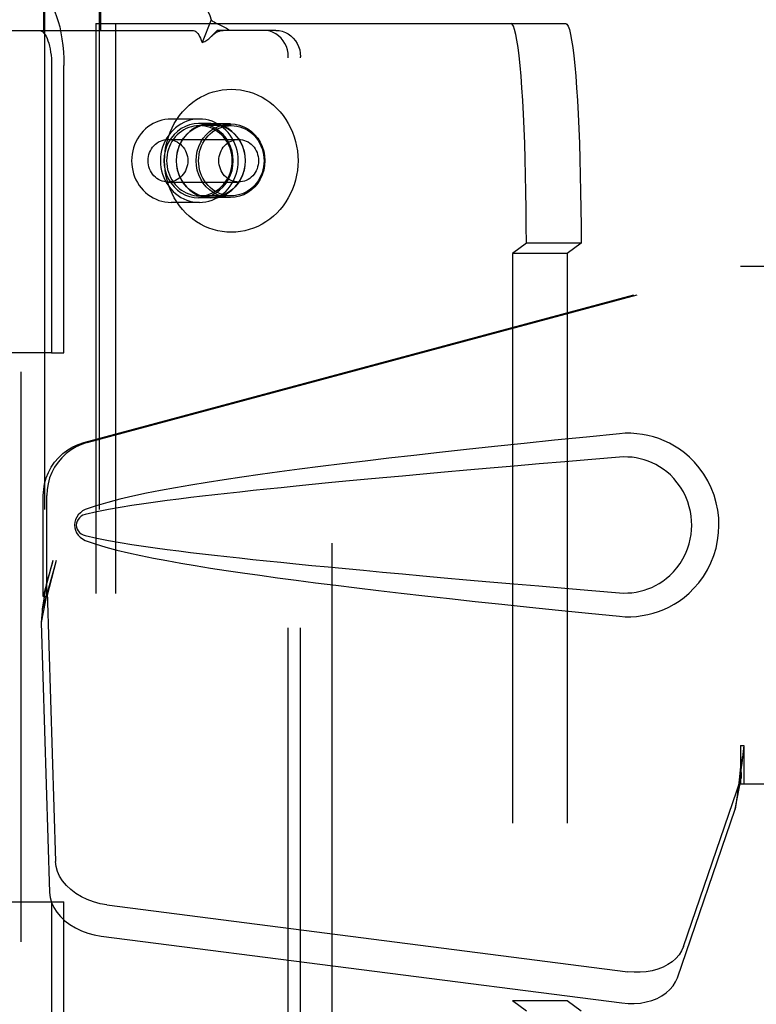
# Model space of a CAD drawing. Header units: inches. Extents: x 0 to 236, y 0 to 153.
# Tile 42 of 95: x 92.9 to 94.58, y 54.1 to 56.34. Entities that reach past the tile are written whole.
import ezdxf

# ---------------------------------------------------------------- set-up
doc = ezdxf.new("R2010")
doc.units = ezdxf.units.IN
doc.header["$LTSCALE"] = 12.986111
doc.header["$MEASUREMENT"] = 0
doc.linetypes.add('HIDDEN', pattern=[0.2, 0.1, -0.1])
doc.layers.add('DEFAULT_2', color=8, linetype='HIDDEN')
doc.layers.add('DOOR_2_ASSEMBLY', color=7, linetype='CONTINUOUS')

msp = doc.modelspace()

# ---------------------------------------------------------------- linework, layer by layer
at = {"layer": 'DEFAULT_2', "color": 8, "linetype": 'HIDDEN'}
for p, q in [((93.6133, 91.5115), (93.6133, 18.5415)), ((92.9581, 56.5257), (92.9581, 53.0565)), ((93.0831, 56.5257), (93.0831, 53.0565)), ((92.9556, 56.3965), (92.9556, 56.3185)), ((93.0856, 56.3965), (93.0856, 56.3185)), ((93.3385, 56.3423), (93.3174, 56.291)), ((92.8148, 56.3185), (93.2958, 56.3185)), ((93.0751, 56.334), (93.0751, 53.584)), ((93.0751, 56.334), (94.1467, 56.334)), ((93.1199, 56.334), (93.1199, 53.584)), ((93.458, 56.3185), (93.3522, 56.3185)), ((93.4859, 56.3185), (93.458, 56.3185)), ((93.514, 53.6585), (93.514, 56.2585)), ((93.5419, 53.6585), (93.5419, 56.2585)), ((92.9744, 56.2385), (92.9744, 55.584)), ((93.0023, 55.584), (93.0023, 56.2385)), ((93.3113, 56.1165), (93.2468, 56.1165)), ((93.3375, 56.106), (93.3095, 56.106)), ((93.3841, 56.1015), (93.3113, 56.1015)), ((93.3823, 56.1055), (93.3375, 56.1055)), ((93.2396, 56.07), (93.4009, 56.07)), ((93.2396, 55.973), (93.4009, 55.973)), ((93.3375, 55.937), (93.3095, 55.937)), ((93.3841, 55.9415), (93.3113, 55.9415)), ((93.3823, 55.9375), (93.3375, 55.9375)), ((93.3113, 55.9265), (93.2468, 55.9265)), ((94.0569, 55.834), (94.0255, 55.8104)), ((94.1816, 55.834), (94.0569, 55.834)), ((94.1816, 55.834), (94.1502, 55.8104)), ((94.0255, 55.8104), (94.0255, 54.1076)), ((94.1502, 55.8104), (94.0255, 55.8104)), ((94.1502, 55.8104), (94.1502, 54.1076)), ((92.9744, 55.584), (92.403, 55.584)), ((92.9744, 55.584), (93.0023, 55.584)), ((92.811, 54.333), (92.9744, 54.333)), ((92.9744, 54.333), (92.9744, 53.6785)), ((92.9744, 54.333), (93.0023, 54.333)), ((93.0023, 53.6785), (93.0023, 54.333)), ((94.0569, 54.084), (94.0255, 54.1076)), ((94.1502, 54.1076), (94.0255, 54.1076)), ((94.1816, 54.084), (94.1502, 54.1076))]:
    msp.add_line(p, q, dxfattribs=at)
for points in [[(92.9457, 56.3965), (92.9513, 56.3957), (92.9567, 56.3935), (92.9621, 56.3897), (92.9674, 56.3845), (92.9724, 56.3778), (92.9771, 56.3699), (92.9816, 56.3606), (92.9857, 56.3502), (92.9895, 56.3387), (92.9928, 56.3263), (92.9956, 56.313), (92.998, 56.299), (92.9999, 56.2844), (93.0012, 56.2693), (93.002, 56.2541), (93.0023, 56.2385)], [(93.2958, 56.3965), (93.3006, 56.3959), (93.3054, 56.3942), (93.3101, 56.3913), (93.3148, 56.3874), (93.3192, 56.3823), (93.3236, 56.3762), (93.3277, 56.3691), (93.3315, 56.361), (93.3351, 56.3521), (93.3385, 56.3423)], [(93.3385, 56.3423), (93.3415, 56.3398), (93.3447, 56.3377), (93.3479, 56.3358), (93.3512, 56.3341), (93.3545, 56.3325), (93.3576, 56.3311), (93.3607, 56.3298), (93.3637, 56.3284), (93.3668, 56.327), (93.3699, 56.3254), (93.3728, 56.3237), (93.3756, 56.322), (93.378, 56.3202), (93.3801, 56.3185)], [(92.9457, 56.3185), (92.9485, 56.3181), (92.9513, 56.317), (92.954, 56.3151), (92.9567, 56.3124), (92.9592, 56.3091), (92.9616, 56.305), (92.9639, 56.3003), (92.966, 56.2951), (92.9678, 56.2893), (92.9695, 56.2829), (92.971, 56.2762), (92.9722, 56.2691), (92.9731, 56.2617), (92.9738, 56.2541), (92.9742, 56.2464), (92.9744, 56.2385)], [(93.2958, 56.3185), (93.2982, 56.3182), (93.3007, 56.3173), (93.3031, 56.3159), (93.3054, 56.3139), (93.3077, 56.3113), (93.3098, 56.3082), (93.3119, 56.3046), (93.3139, 56.3005), (93.3157, 56.296), (93.3174, 56.291)], [(93.339, 56.3051), (93.3396, 56.3057), (93.3412, 56.3071), (93.3428, 56.3085), (93.3443, 56.3098), (93.3459, 56.311), (93.3475, 56.3121), (93.3491, 56.3132), (93.3507, 56.3141), (93.3523, 56.315), (93.3539, 56.3158), (93.3556, 56.3165), (93.3572, 56.3171), (93.3589, 56.3176), (93.3607, 56.318), (93.3626, 56.3183), (93.3645, 56.3185), (93.3654, 56.3185)], [(93.3438, 56.3099), (93.3503, 56.3166), (93.3522, 56.3185)], [(93.514, 56.2585), (93.5135, 56.2664), (93.5121, 56.274), (93.5097, 56.2815), (93.5065, 56.2885), (93.5024, 56.295), (93.4976, 56.3009), (93.492, 56.3061), (93.486, 56.3105), (93.4794, 56.3139), (93.4724, 56.3165), (93.4653, 56.318), (93.458, 56.3185)], [(93.4859, 56.3185), (93.4933, 56.318), (93.5004, 56.3165), (93.5073, 56.3139), (93.5139, 56.3105), (93.52, 56.3061), (93.5255, 56.3009), (93.5303, 56.295), (93.5344, 56.2885), (93.5376, 56.2815), (93.54, 56.274), (93.5414, 56.2664), (93.5419, 56.2585)], [(94.0569, 55.834), (94.0568, 55.8734), (94.0565, 55.9122), (94.056, 55.9507), (94.0552, 55.9885), (94.0543, 56.0253), (94.0531, 56.061), (94.0518, 56.0952), (94.0503, 56.1279), (94.0486, 56.1587), (94.0467, 56.1876), (94.0447, 56.2142), (94.0425, 56.2385), (94.0403, 56.2603), (94.0379, 56.2795), (94.0354, 56.2959), (94.0328, 56.3095), (94.0302, 56.3202), (94.0275, 56.3278), (94.0248, 56.3324), (94.022, 56.334)], [(94.1467, 56.334), (94.1495, 56.3324), (94.1522, 56.3278), (94.1549, 56.3202), (94.1575, 56.3095), (94.1601, 56.2959), (94.1626, 56.2795), (94.165, 56.2603), (94.1672, 56.2385), (94.1694, 56.2142), (94.1714, 56.1876), (94.1733, 56.1587), (94.1749, 56.1279), (94.1765, 56.0952), (94.1778, 56.061), (94.179, 56.0253), (94.1799, 55.9885), (94.1806, 55.9507), (94.1812, 55.9122), (94.1815, 55.8734), (94.1816, 55.834)], [(93.3174, 56.291), (93.3194, 56.2916), (93.3215, 56.2924), (93.3236, 56.2933), (93.3258, 56.2945), (93.328, 56.296), (93.3303, 56.2976), (93.3325, 56.2993), (93.3347, 56.3011), (93.3369, 56.3031), (93.339, 56.3051)], [(93.339, 56.3051), (93.3415, 56.3076), (93.3438, 56.3099)], [(93.2319, 56.0215), (93.2322, 56.0326), (93.2333, 56.0437), (93.2351, 56.0547), (93.2375, 56.0655), (93.2407, 56.0761), (93.2445, 56.0864), (93.2489, 56.0965), (93.254, 56.1062), (93.2597, 56.1155), (93.266, 56.1244), (93.2728, 56.1328), (93.2802, 56.1406), (93.288, 56.1479), (93.2963, 56.1547), (93.305, 56.1608), (93.314, 56.1662), (93.3234, 56.171), (93.3331, 56.1751), (93.343, 56.1785), (93.3531, 56.1811), (93.3633, 56.183), (93.3737, 56.1841), (93.3841, 56.1845), (93.3944, 56.1841), (93.4048, 56.183), (93.415, 56.1811), (93.4251, 56.1785), (93.435, 56.1751), (93.4447, 56.171), (93.4541, 56.1662), (93.4631, 56.1608), (93.4718, 56.1547), (93.4801, 56.1479), (93.4879, 56.1406), (93.4953, 56.1328), (93.5021, 56.1244), (93.5084, 56.1155), (93.5141, 56.1062), (93.5192, 56.0965), (93.5236, 56.0864), (93.5274, 56.0761), (93.5306, 56.0655), (93.533, 56.0547), (93.5348, 56.0437), (93.5359, 56.0326), (93.5362, 56.0215)], [(93.2468, 56.1165), (93.2398, 56.1162), (93.2328, 56.1153), (93.2259, 56.1139), (93.2192, 56.1119), (93.2126, 56.1094), (93.2062, 56.1063), (93.2, 56.1027), (93.1941, 56.0985), (93.1885, 56.0939), (93.1833, 56.0889), (93.1785, 56.0834), (93.1741, 56.0776), (93.1702, 56.0713), (93.1667, 56.0648), (93.1637, 56.058), (93.1612, 56.051), (93.1593, 56.0438), (93.1579, 56.0364), (93.1571, 56.029), (93.1568, 56.0215)], [(93.3113, 56.1165), (93.304, 56.1162), (93.2967, 56.1152), (93.2895, 56.1136), (93.2825, 56.1114), (93.2757, 56.1085), (93.2691, 56.105), (93.2628, 56.101), (93.2568, 56.0965), (93.2512, 56.0914), (93.2461, 56.0858), (93.2413, 56.0799), (93.2371, 56.0735), (93.2333, 56.0667), (93.2301, 56.0597), (93.2274, 56.0523), (93.2253, 56.0448), (93.2238, 56.0371), (93.2229, 56.0294), (93.2226, 56.0215)], [(93.4, 56.0215), (93.3997, 56.0294), (93.3988, 56.0371), (93.3973, 56.0448), (93.3952, 56.0523), (93.3925, 56.0597), (93.3893, 56.0667), (93.3856, 56.0735), (93.3813, 56.0799), (93.3766, 56.0858), (93.3714, 56.0914), (93.3658, 56.0965), (93.3598, 56.101), (93.3535, 56.105), (93.3469, 56.1085), (93.3401, 56.1114), (93.3331, 56.1136), (93.3259, 56.1152), (93.3186, 56.1162), (93.3113, 56.1165)], [(93.3095, 56.106), (93.2991, 56.1053), (93.2891, 56.1031), (93.2793, 56.0996), (93.2701, 56.0947), (93.2615, 56.0885), (93.2537, 56.0813), (93.2469, 56.0729), (93.2412, 56.0638), (93.2366, 56.0538), (93.2333, 56.0434), (93.2313, 56.0325), (93.2306, 56.0215), (93.2313, 56.0105), (93.2333, 55.9996), (93.2366, 55.9892), (93.2412, 55.9793), (93.2469, 55.9701), (93.2537, 55.9618), (93.2615, 55.9545), (93.2701, 55.9483), (93.2793, 55.9434), (93.2891, 55.9399), (93.2991, 55.9377), (93.3095, 55.937)], [(93.3113, 56.1015), (93.3051, 56.1012), (93.299, 56.1004), (93.293, 56.0991), (93.2871, 56.0972), (93.2813, 56.0948), (93.2758, 56.0919), (93.2705, 56.0885), (93.2654, 56.0846), (93.2607, 56.0804), (93.2564, 56.0757), (93.2524, 56.0706), (93.2488, 56.0653), (93.2456, 56.0596), (93.2429, 56.0536), (93.2407, 56.0475), (93.2389, 56.0411), (93.2376, 56.0347), (93.2369, 56.0281), (93.2366, 56.0215)], [(93.3375, 56.106), (93.3271, 56.1053), (93.317, 56.1031), (93.3073, 56.0996), (93.298, 56.0947), (93.2894, 56.0885), (93.2817, 56.0813), (93.2749, 56.0729), (93.2691, 56.0638), (93.2646, 56.0538), (93.2613, 56.0434), (93.2593, 56.0325), (93.2586, 56.0215), (93.2593, 56.0105), (93.2613, 55.9996), (93.2646, 55.9892), (93.2691, 55.9793), (93.2749, 55.9701), (93.2817, 55.9618), (93.2894, 55.9545), (93.298, 55.9483), (93.3073, 55.9434), (93.317, 55.9399), (93.3271, 55.9377), (93.3375, 55.937)], [(93.3375, 55.9375), (93.3271, 55.9382), (93.3172, 55.9404), (93.3075, 55.9439), (93.2983, 55.9488), (93.2897, 55.9549), (93.282, 55.9621), (93.2753, 55.9704), (93.2696, 55.9795), (93.265, 55.9894), (93.2617, 55.9998), (93.2597, 56.0105), (93.259, 56.0215), (93.2597, 56.0325), (93.2617, 56.0432), (93.265, 56.0536), (93.2696, 56.0635), (93.2753, 56.0726), (93.282, 56.0809), (93.2897, 56.0881), (93.2983, 56.0942), (93.3075, 56.0991), (93.3172, 56.1026), (93.3271, 56.1048), (93.3375, 56.1055)], [(93.3823, 55.9375), (93.3719, 55.9382), (93.362, 55.9404), (93.3523, 55.9439), (93.3431, 55.9488), (93.3345, 55.9549), (93.3268, 55.9621), (93.3201, 55.9704), (93.3143, 55.9795), (93.3098, 55.9894), (93.3065, 55.9998), (93.3045, 56.0105), (93.3038, 56.0215), (93.3045, 56.0325), (93.3065, 56.0432), (93.3098, 56.0536), (93.3143, 56.0635), (93.3201, 56.0726), (93.3268, 56.0809), (93.3345, 56.0881), (93.3431, 56.0942), (93.3523, 56.0991), (93.362, 56.1026), (93.3719, 56.1048), (93.3823, 56.1055)], [(93.3094, 56.0215), (93.3097, 56.0285), (93.3105, 56.0354), (93.3119, 56.0422), (93.3139, 56.0489), (93.3164, 56.0553), (93.3194, 56.0615), (93.3229, 56.0674), (93.3268, 56.0729), (93.3312, 56.0781), (93.336, 56.0828), (93.3412, 56.087), (93.3467, 56.0908), (93.3525, 56.094), (93.3585, 56.0967), (93.3647, 56.0988), (93.3711, 56.1003), (93.3775, 56.1012), (93.3841, 56.1015)], [(93.3095, 55.937), (93.3199, 55.9377), (93.3299, 55.9399), (93.3397, 55.9434), (93.349, 55.9483), (93.3575, 55.9545), (93.3653, 55.9618), (93.3721, 55.9701), (93.3778, 55.9793), (93.3824, 55.9892), (93.3857, 55.9996), (93.3877, 56.0105), (93.3884, 56.0215), (93.3877, 56.0325), (93.3857, 56.0434), (93.3824, 56.0538), (93.3778, 56.0638), (93.3721, 56.0729), (93.3653, 56.0813), (93.3575, 56.0885), (93.349, 56.0947), (93.3397, 56.0996), (93.3299, 56.1031), (93.3199, 56.1053), (93.3095, 56.106)], [(93.386, 56.0215), (93.3857, 56.0281), (93.385, 56.0347), (93.3837, 56.0411), (93.3819, 56.0475), (93.3797, 56.0536), (93.377, 56.0596), (93.3738, 56.0653), (93.3702, 56.0706), (93.3663, 56.0757), (93.3619, 56.0804), (93.3572, 56.0846), (93.3522, 56.0885), (93.3469, 56.0919), (93.3413, 56.0948), (93.3356, 56.0972), (93.3296, 56.0991), (93.3236, 56.1004), (93.3175, 56.1012), (93.3113, 56.1015)], [(93.3375, 55.937), (93.3478, 55.9377), (93.3579, 55.9399), (93.3677, 55.9434), (93.3769, 55.9483), (93.3855, 55.9545), (93.3932, 55.9618), (93.4, 55.9701), (93.4058, 55.9793), (93.4103, 55.9892), (93.4137, 55.9996), (93.4157, 56.0105), (93.4164, 56.0215), (93.4157, 56.0325), (93.4137, 56.0434), (93.4103, 56.0538), (93.4058, 56.0638), (93.4, 56.0729), (93.3932, 56.0813), (93.3855, 56.0885), (93.3769, 56.0947), (93.3677, 56.0996), (93.3579, 56.1031), (93.3478, 56.1053), (93.3375, 56.106)], [(93.3375, 56.1055), (93.3478, 56.1048), (93.3578, 56.1026), (93.3675, 56.0991), (93.3767, 56.0942), (93.3852, 56.0881), (93.3929, 56.0809), (93.3997, 56.0726), (93.4054, 56.0635), (93.4099, 56.0536), (93.4132, 56.0432), (93.4152, 56.0325), (93.4159, 56.0215), (93.4152, 56.0105), (93.4132, 55.9998), (93.4099, 55.9894), (93.4054, 55.9795), (93.3997, 55.9704), (93.3929, 55.9621), (93.3852, 55.9549), (93.3767, 55.9488), (93.3675, 55.9439), (93.3578, 55.9404), (93.3478, 55.9382), (93.3375, 55.9375)], [(93.3823, 56.1055), (93.3926, 56.1048), (93.4026, 56.1026), (93.4123, 56.0991), (93.4215, 56.0942), (93.43, 56.0881), (93.4377, 56.0809), (93.4445, 56.0726), (93.4502, 56.0635), (93.4547, 56.0536), (93.458, 56.0432), (93.46, 56.0325), (93.4607, 56.0215), (93.46, 56.0105), (93.458, 55.9998), (93.4547, 55.9894), (93.4502, 55.9795), (93.4445, 55.9704), (93.4377, 55.9621), (93.43, 55.9549), (93.4215, 55.9488), (93.4123, 55.9439), (93.4026, 55.9404), (93.3926, 55.9382), (93.3823, 55.9375)], [(93.3841, 56.1015), (93.3906, 56.1012), (93.397, 56.1003), (93.4034, 56.0988), (93.4096, 56.0967), (93.4156, 56.094), (93.4214, 56.0908), (93.4269, 56.087), (93.4321, 56.0828), (93.4369, 56.0781), (93.4413, 56.0729), (93.4452, 56.0674), (93.4487, 56.0615), (93.4517, 56.0553), (93.4542, 56.0489), (93.4562, 56.0422), (93.4576, 56.0354), (93.4585, 56.0285), (93.4587, 56.0215)], [(93.1944, 56.0215), (93.1946, 56.0263), (93.1952, 56.031), (93.1963, 56.0356), (93.1978, 56.0401), (93.1997, 56.0444), (93.202, 56.0484), (93.2046, 56.0523), (93.2076, 56.0558), (93.2109, 56.059), (93.2145, 56.0618), (93.2183, 56.0643), (93.2223, 56.0663), (93.2265, 56.0679), (93.2308, 56.0691), (93.2352, 56.0698), (93.2396, 56.07)], [(93.2396, 56.07), (93.2441, 56.0698), (93.2485, 56.0691), (93.2528, 56.0679), (93.257, 56.0663), (93.261, 56.0643), (93.2648, 56.0618), (93.2684, 56.059), (93.2716, 56.0558), (93.2746, 56.0523), (93.2773, 56.0484), (93.2796, 56.0444), (93.2815, 56.0401), (93.283, 56.0356), (93.284, 56.031), (93.2847, 56.0263), (93.2849, 56.0215)], [(93.3556, 56.0215), (93.3558, 56.0263), (93.3565, 56.031), (93.3576, 56.0356), (93.3591, 56.0401), (93.361, 56.0444), (93.3632, 56.0484), (93.3659, 56.0523), (93.3689, 56.0558), (93.3722, 56.059), (93.3757, 56.0618), (93.3796, 56.0643), (93.3836, 56.0663), (93.3878, 56.0679), (93.3921, 56.0691), (93.3965, 56.0698), (93.4009, 56.07)], [(93.4009, 56.07), (93.4053, 56.0698), (93.4097, 56.0691), (93.414, 56.0679), (93.4182, 56.0663), (93.4222, 56.0643), (93.4261, 56.0618), (93.4296, 56.059), (93.4329, 56.0558), (93.4359, 56.0523), (93.4385, 56.0484), (93.4408, 56.0444), (93.4427, 56.0401), (93.4442, 56.0356), (93.4453, 56.031), (93.446, 56.0263), (93.4462, 56.0215)], [(93.1568, 56.0215), (93.1571, 56.014), (93.1579, 56.0065), (93.1593, 55.9992), (93.1612, 55.992), (93.1637, 55.9849), (93.1667, 55.9782), (93.1702, 55.9716), (93.1741, 55.9654), (93.1785, 55.9596), (93.1833, 55.9541), (93.1885, 55.9491), (93.1941, 55.9445), (93.2, 55.9404), (93.2061, 55.9367), (93.2125, 55.9336), (93.2191, 55.9311), (93.2259, 55.9291), (93.2328, 55.9277), (93.2398, 55.9268), (93.2468, 55.9265)], [(93.2396, 55.973), (93.2352, 55.9732), (93.2308, 55.9739), (93.2265, 55.9751), (93.2223, 55.9767), (93.2183, 55.9787), (93.2145, 55.9812), (93.2109, 55.984), (93.2076, 55.9872), (93.2046, 55.9907), (93.202, 55.9946), (93.1997, 55.9986), (93.1978, 56.0029), (93.1963, 56.0074), (93.1952, 56.012), (93.1946, 56.0167), (93.1944, 56.0215)], [(93.2226, 56.0215), (93.2229, 56.0136), (93.2238, 56.0059), (93.2253, 55.9982), (93.2274, 55.9907), (93.2301, 55.9833), (93.2333, 55.9763), (93.2371, 55.9695), (93.2413, 55.9632), (93.2461, 55.9572), (93.2512, 55.9516), (93.2568, 55.9465), (93.2628, 55.942), (93.2691, 55.938), (93.2757, 55.9345), (93.2825, 55.9316), (93.2895, 55.9294), (93.2967, 55.9278), (93.304, 55.9268), (93.3113, 55.9265)], [(93.5362, 56.0215), (93.5359, 56.0104), (93.5348, 55.9993), (93.533, 55.9883), (93.5306, 55.9775), (93.5274, 55.9669), (93.5236, 55.9566), (93.5192, 55.9465), (93.5141, 55.9368), (93.5084, 55.9275), (93.5021, 55.9186), (93.4953, 55.9102), (93.4879, 55.9024), (93.4801, 55.8951), (93.4718, 55.8883), (93.4631, 55.8822), (93.4541, 55.8768), (93.4447, 55.872), (93.435, 55.8679), (93.4251, 55.8645), (93.415, 55.8619), (93.4048, 55.86), (93.3944, 55.8589), (93.3841, 55.8585), (93.3737, 55.8589), (93.3633, 55.86), (93.3531, 55.8619), (93.343, 55.8645), (93.3331, 55.8679), (93.3234, 55.872), (93.314, 55.8768), (93.305, 55.8822), (93.2963, 55.8883), (93.288, 55.8951), (93.2802, 55.9024), (93.2728, 55.9102), (93.266, 55.9186), (93.2597, 55.9275), (93.254, 55.9368), (93.2489, 55.9465), (93.2445, 55.9566), (93.2407, 55.9669), (93.2375, 55.9775), (93.2351, 55.9883), (93.2333, 55.9993), (93.2322, 56.0104), (93.2319, 56.0215)], [(93.2366, 56.0215), (93.2369, 56.0149), (93.2376, 56.0083), (93.2389, 56.0019), (93.2407, 55.9955), (93.2429, 55.9894), (93.2456, 55.9834), (93.2488, 55.9777), (93.2524, 55.9724), (93.2564, 55.9673), (93.2607, 55.9626), (93.2654, 55.9584), (93.2705, 55.9545), (93.2758, 55.9511), (93.2813, 55.9482), (93.2871, 55.9458), (93.293, 55.9439), (93.299, 55.9426), (93.3051, 55.9418), (93.3113, 55.9415)], [(93.2849, 56.0215), (93.2847, 56.0167), (93.284, 56.012), (93.283, 56.0074), (93.2815, 56.0029), (93.2796, 55.9986), (93.2773, 55.9946), (93.2746, 55.9907), (93.2716, 55.9872), (93.2684, 55.984), (93.2648, 55.9812), (93.261, 55.9787), (93.257, 55.9767), (93.2528, 55.9751), (93.2485, 55.9739), (93.2441, 55.9732), (93.2396, 55.973)], [(93.3841, 55.9415), (93.3775, 55.9418), (93.3711, 55.9427), (93.3647, 55.9442), (93.3585, 55.9463), (93.3525, 55.949), (93.3467, 55.9522), (93.3412, 55.956), (93.336, 55.9602), (93.3312, 55.9649), (93.3268, 55.9701), (93.3229, 55.9756), (93.3194, 55.9815), (93.3164, 55.9877), (93.3139, 55.9941), (93.3119, 56.0008), (93.3105, 56.0076), (93.3097, 56.0145), (93.3094, 56.0215)], [(93.3113, 55.9265), (93.3186, 55.9268), (93.3259, 55.9278), (93.3331, 55.9294), (93.3401, 55.9316), (93.3469, 55.9345), (93.3535, 55.938), (93.3598, 55.942), (93.3658, 55.9465), (93.3714, 55.9516), (93.3766, 55.9572), (93.3813, 55.9632), (93.3856, 55.9695), (93.3893, 55.9763), (93.3925, 55.9833), (93.3952, 55.9907), (93.3973, 55.9982), (93.3988, 56.0059), (93.3997, 56.0136), (93.4, 56.0215)], [(93.3113, 55.9415), (93.3175, 55.9418), (93.3236, 55.9426), (93.3296, 55.9439), (93.3356, 55.9458), (93.3413, 55.9482), (93.3469, 55.9511), (93.3522, 55.9545), (93.3572, 55.9584), (93.3619, 55.9626), (93.3663, 55.9673), (93.3702, 55.9724), (93.3738, 55.9777), (93.377, 55.9834), (93.3797, 55.9894), (93.3819, 55.9955), (93.3837, 56.0019), (93.385, 56.0083), (93.3857, 56.0149), (93.386, 56.0215)], [(93.4009, 55.973), (93.3965, 55.9732), (93.3921, 55.9739), (93.3878, 55.9751), (93.3836, 55.9767), (93.3796, 55.9787), (93.3757, 55.9812), (93.3722, 55.984), (93.3689, 55.9872), (93.3659, 55.9907), (93.3632, 55.9946), (93.361, 55.9986), (93.3591, 56.0029), (93.3576, 56.0074), (93.3565, 56.012), (93.3558, 56.0167), (93.3556, 56.0215)], [(93.4587, 56.0215), (93.4585, 56.0145), (93.4576, 56.0076), (93.4562, 56.0008), (93.4542, 55.9941), (93.4517, 55.9877), (93.4487, 55.9815), (93.4452, 55.9756), (93.4413, 55.9701), (93.4369, 55.9649), (93.4321, 55.9602), (93.4269, 55.956), (93.4214, 55.9522), (93.4156, 55.949), (93.4096, 55.9463), (93.4034, 55.9442), (93.397, 55.9427), (93.3906, 55.9418), (93.3841, 55.9415)], [(93.4462, 56.0215), (93.446, 56.0167), (93.4453, 56.012), (93.4442, 56.0074), (93.4427, 56.0029), (93.4408, 55.9986), (93.4385, 55.9946), (93.4359, 55.9907), (93.4329, 55.9872), (93.4296, 55.984), (93.4261, 55.9812), (93.4222, 55.9787), (93.4182, 55.9767), (93.414, 55.9751), (93.4097, 55.9739), (93.4053, 55.9732), (93.4009, 55.973)]]:
    msp.add_lwpolyline(points, dxfattribs=at)
at = {"layer": 'DOOR_2_ASSEMBLY', "color": 8, "linetype": 'HIDDEN'}
for p, q in [((92.9048, 17.8805), (92.9048, 92.1725)), ((93.0479, 55.3792), (94.5454, 55.7815)), ((93.0556, 55.3792), (94.553, 55.7815)), ((94.5454, 55.7815), (94.8663, 55.7815)), ((92.9555, 55.0287), (92.9555, 55.2584)), ((92.9632, 55.0287), (92.9632, 55.2584)), ((92.9774, 55.1103), (92.9555, 55.0287)), ((92.985, 55.1103), (92.9632, 55.0287)), ((92.964, 55.0401), (92.9504, 54.9691)), ((92.9616, 55.0562), (92.953, 55)), ((92.964, 55.0401), (92.9831, 54.425)), ((92.9555, 55.0287), (92.9632, 55.0287)), ((92.9512, 54.9788), (92.9504, 54.9691)), ((92.9504, 54.9691), (92.9695, 54.354)), ((94.5454, 54.689), (94.5455, 54.6787)), ((94.5454, 54.689), (94.5454, 54.6015)), ((94.5454, 54.689), (94.553, 54.689)), ((94.5455, 54.6787), (94.5458, 54.6488)), ((94.553, 54.689), (94.553, 54.6015)), ((94.4149, 54.231), (94.5468, 54.6148)), ((94.5332, 54.5438), (94.5468, 54.6148)), ((94.5426, 54.61), (94.5332, 54.5438)), ((94.5462, 54.6305), (94.5463, 54.625)), ((94.5454, 54.6015), (94.8663, 54.6015)), ((94.4013, 54.16), (94.5332, 54.5438)), ((93.1006, 54.3259), (94.2881, 54.1734)), ((93.087, 54.2549), (94.2745, 54.1024))]:
    msp.add_line(p, q, dxfattribs=at)
for points in [[(94.2694, 55.3995), (94.1938, 55.392), (94.1212, 55.3846), (94.0515, 55.3774), (93.9846, 55.3703), (93.9205, 55.3634), (93.859, 55.3566), (93.8, 55.35), (93.7434, 55.3435), (93.6892, 55.3371), (93.6372, 55.3308), (93.5874, 55.3246), (93.5396, 55.3184), (93.4938, 55.3124), (93.4499, 55.3063), (93.4078, 55.3003), (93.3675, 55.2943), (93.3289, 55.2883), (93.292, 55.2823), (93.2567, 55.2762), (93.2229, 55.27), (93.1906, 55.2637), (93.1597, 55.2571), (93.1303, 55.2503), (93.1024, 55.2431), (93.076, 55.2351), (93.0512, 55.2265)], [(94.3084, 55.3996), (94.2954, 55.4004), (94.2824, 55.4004), (94.2694, 55.3995)], [(94.2694, 54.9835), (94.2823, 54.9826), (94.2952, 54.9826), (94.3081, 54.9833), (94.321, 54.9849), (94.3337, 54.9873), (94.3463, 54.9905), (94.3585, 54.9945), (94.3705, 54.9992), (94.3821, 55.0046), (94.3936, 55.0109), (94.4051, 55.0181), (94.4164, 55.0265), (94.4278, 55.0361), (94.439, 55.0472), (94.45, 55.0599), (94.4604, 55.074), (94.4697, 55.0892), (94.4777, 55.1053), (94.4843, 55.1219), (94.4894, 55.1389), (94.493, 55.1561), (94.4952, 55.1733), (94.496, 55.1907), (94.4954, 55.208), (94.4933, 55.2252), (94.4898, 55.2423), (94.4849, 55.2594), (94.4784, 55.276), (94.4705, 55.2922), (94.4614, 55.3075), (94.4511, 55.3217), (94.4401, 55.3346), (94.4289, 55.3458), (94.4175, 55.3556), (94.4061, 55.3641), (94.3946, 55.3715), (94.383, 55.378), (94.3712, 55.3835), (94.3592, 55.3883), (94.3469, 55.3923), (94.3342, 55.3956), (94.3214, 55.398), (94.3084, 55.3996)], [(92.9555, 55.2584), (92.9563, 55.2721), (92.9585, 55.2855), (92.9622, 55.2986), (92.9672, 55.3113), (92.9736, 55.3233), (92.9813, 55.3345), (92.9902, 55.3449), (93.0001, 55.3542), (93.011, 55.3624), (93.0226, 55.3693), (93.035, 55.3749), (93.0479, 55.3792)], [(93.0556, 55.3792), (93.0426, 55.3749), (93.0303, 55.3693), (93.0186, 55.3624), (93.0078, 55.3542), (92.9978, 55.3449), (92.989, 55.3345), (92.9813, 55.3233), (92.9749, 55.3113), (92.9698, 55.2986), (92.9662, 55.2855), (92.964, 55.2721), (92.9632, 55.2584)], [(94.2694, 55.346), (94.206, 55.3407), (94.1448, 55.3355), (94.0858, 55.3305), (94.0289, 55.3256), (93.9741, 55.3208), (93.9213, 55.3162), (93.8705, 55.3117), (93.8217, 55.3073), (93.7748, 55.3031), (93.7298, 55.2989), (93.6867, 55.2949), (93.6455, 55.291), (93.606, 55.2872), (93.5683, 55.2835), (93.5323, 55.28), (93.4979, 55.2765), (93.4652, 55.2731), (93.4339, 55.2699), (93.4037, 55.2666), (93.3747, 55.2634), (93.3464, 55.2603), (93.3188, 55.2571), (93.2916, 55.2538), (93.2647, 55.2505), (93.2379, 55.2471), (93.2111, 55.2436), (93.1843, 55.2398), (93.1575, 55.2358), (93.1307, 55.2316), (93.104, 55.2269), (93.0774, 55.2216), (93.0511, 55.2157)], [(94.2694, 55.037), (94.2788, 55.0365), (94.2882, 55.0366), (94.2976, 55.0373), (94.3069, 55.0386), (94.3162, 55.0404), (94.3253, 55.0429), (94.3341, 55.0458), (94.3428, 55.0493), (94.3512, 55.0534), (94.3595, 55.058), (94.3677, 55.0633), (94.3759, 55.0694), (94.384, 55.0764), (94.3921, 55.0844), (94.4, 55.0936), (94.4074, 55.1037), (94.414, 55.1145), (94.4197, 55.1257), (94.4242, 55.137), (94.4278, 55.1482), (94.4305, 55.1591), (94.4323, 55.1698), (94.4334, 55.1803), (94.4338, 55.1907), (94.4335, 55.2011), (94.4326, 55.2115), (94.4309, 55.2222), (94.4283, 55.2331), (94.4249, 55.2442), (94.4205, 55.2555), (94.4149, 55.2667), (94.4085, 55.2777), (94.4011, 55.2879), (94.3933, 55.2973), (94.3852, 55.3055), (94.377, 55.3127), (94.3687, 55.319), (94.3604, 55.3244), (94.352, 55.3292), (94.3434, 55.3334), (94.3347, 55.337), (94.3258, 55.34), (94.3166, 55.3425), (94.3073, 55.3444), (94.2978, 55.3457), (94.2884, 55.3464), (94.2789, 55.3465), (94.2694, 55.346)], [(93.0512, 55.2265), (93.0451, 55.2234), (93.0399, 55.2195), (93.0353, 55.2148), (93.0317, 55.2096), (93.029, 55.2039), (93.0274, 55.198), (93.0269, 55.1917), (93.0274, 55.1854), (93.0289, 55.1794), (93.0315, 55.1737), (93.0352, 55.1684), (93.0397, 55.1636), (93.0451, 55.1597), (93.0512, 55.1565)], [(93.0511, 55.2157), (93.0459, 55.2138), (93.0415, 55.2113), (93.0377, 55.2081), (93.0346, 55.2044), (93.0324, 55.2003), (93.031, 55.196), (93.0306, 55.1913), (93.0311, 55.1866), (93.0325, 55.1823), (93.0348, 55.1783), (93.0379, 55.1747), (93.0417, 55.1716), (93.046, 55.1691), (93.051, 55.1673)], [(93.051, 55.1673), (93.0774, 55.1614), (93.1039, 55.1561), (93.1305, 55.1514), (93.1572, 55.1472), (93.184, 55.1432), (93.2108, 55.1395), (93.2375, 55.1359), (93.2643, 55.1325), (93.2911, 55.1292), (93.3182, 55.126), (93.3458, 55.1228), (93.374, 55.1196), (93.403, 55.1165), (93.4331, 55.1132), (93.4644, 55.1099), (93.4971, 55.1066), (93.5314, 55.1031), (93.5674, 55.0995), (93.6051, 55.0959), (93.6446, 55.0921), (93.6859, 55.0882), (93.7291, 55.0841), (93.7741, 55.08), (93.821, 55.0757), (93.8698, 55.0714), (93.9207, 55.0669), (93.9735, 55.0622), (94.0285, 55.0575), (94.0855, 55.0525), (94.1446, 55.0475), (94.2059, 55.0423), (94.2694, 55.037)], [(93.0512, 55.1565), (93.0738, 55.1486), (93.0978, 55.1412), (93.1231, 55.1345), (93.1497, 55.1281), (93.1775, 55.122), (93.2067, 55.1161), (93.237, 55.1104), (93.2688, 55.1047), (93.3019, 55.0991), (93.3364, 55.0935), (93.3724, 55.088), (93.41, 55.0824), (93.449, 55.0768), (93.4897, 55.0712), (93.5321, 55.0655), (93.5762, 55.0598), (93.6222, 55.0541), (93.67, 55.0482), (93.7198, 55.0423), (93.7716, 55.0362), (93.8255, 55.0301), (93.8816, 55.0238), (93.9401, 55.0175), (94.0008, 55.011), (94.0641, 55.0043), (94.1299, 54.9975), (94.1983, 54.9906), (94.2694, 54.9835)], [(92.985, 55.1103), (92.9797, 55.0907), (92.9744, 55.0715), (92.969, 55.0526), (92.9636, 55.0342), (92.9582, 55.0167), (92.953, 55)], [(92.9774, 55.1103), (92.9748, 55.1007), (92.9721, 55.0913), (92.9695, 55.082), (92.9668, 55.073), (92.9642, 55.0644), (92.9616, 55.0562)], [(92.9616, 55.0562), (92.962, 55.0534), (92.9624, 55.0506), (92.9628, 55.0479), (92.9631, 55.0452), (92.9635, 55.0426), (92.964, 55.0401)], [(92.953, 55), (92.9525, 54.9945), (92.9512, 54.9788)], [(94.553, 54.689), (94.5505, 54.6688), (94.5479, 54.6487), (94.5452, 54.6291), (94.5426, 54.61)], [(94.5457, 54.6612), (94.5456, 54.6536), (94.5451, 54.6408), (94.5439, 54.6263), (94.5423, 54.6103), (94.5401, 54.5929), (94.5386, 54.582)], [(94.5458, 54.6488), (94.546, 54.6394), (94.5462, 54.6305)], [(94.5463, 54.625), (94.5464, 54.6224), (94.5465, 54.6198), (94.5466, 54.6173), (94.5468, 54.6148)], [(93.1006, 54.3259), (93.0851, 54.3286), (93.0702, 54.3326), (93.0558, 54.338), (93.0422, 54.3445), (93.0295, 54.3521), (93.0181, 54.3607), (93.0081, 54.3702), (92.9995, 54.3804), (92.9927, 54.3912), (92.9876, 54.4023), (92.9844, 54.4135), (92.9831, 54.425)], [(92.9695, 54.354), (92.9709, 54.3425), (92.9741, 54.3312), (92.9792, 54.3201), (92.986, 54.3094), (92.9945, 54.2992), (93.0046, 54.2897), (93.016, 54.2811), (93.0286, 54.2734), (93.0423, 54.2669), (93.0567, 54.2616), (93.0716, 54.2576), (93.087, 54.2549)], [(94.4149, 54.231), (94.4107, 54.2213), (94.405, 54.2123), (94.3978, 54.204), (94.3892, 54.1964), (94.3794, 54.1897), (94.3685, 54.184), (94.3565, 54.1793), (94.3438, 54.1758), (94.3304, 54.1734), (94.3165, 54.1722), (94.3024, 54.1722), (94.2881, 54.1734)], [(94.2745, 54.1024), (94.2889, 54.1012), (94.303, 54.1012), (94.3168, 54.1023), (94.3302, 54.1047), (94.343, 54.1083), (94.3549, 54.1129), (94.3659, 54.1187), (94.3757, 54.1253), (94.3842, 54.1329), (94.3914, 54.1413), (94.3971, 54.1503), (94.4013, 54.16)]]:
    msp.add_lwpolyline(points, dxfattribs=at)

doc.saveas('drawing.dxf')
